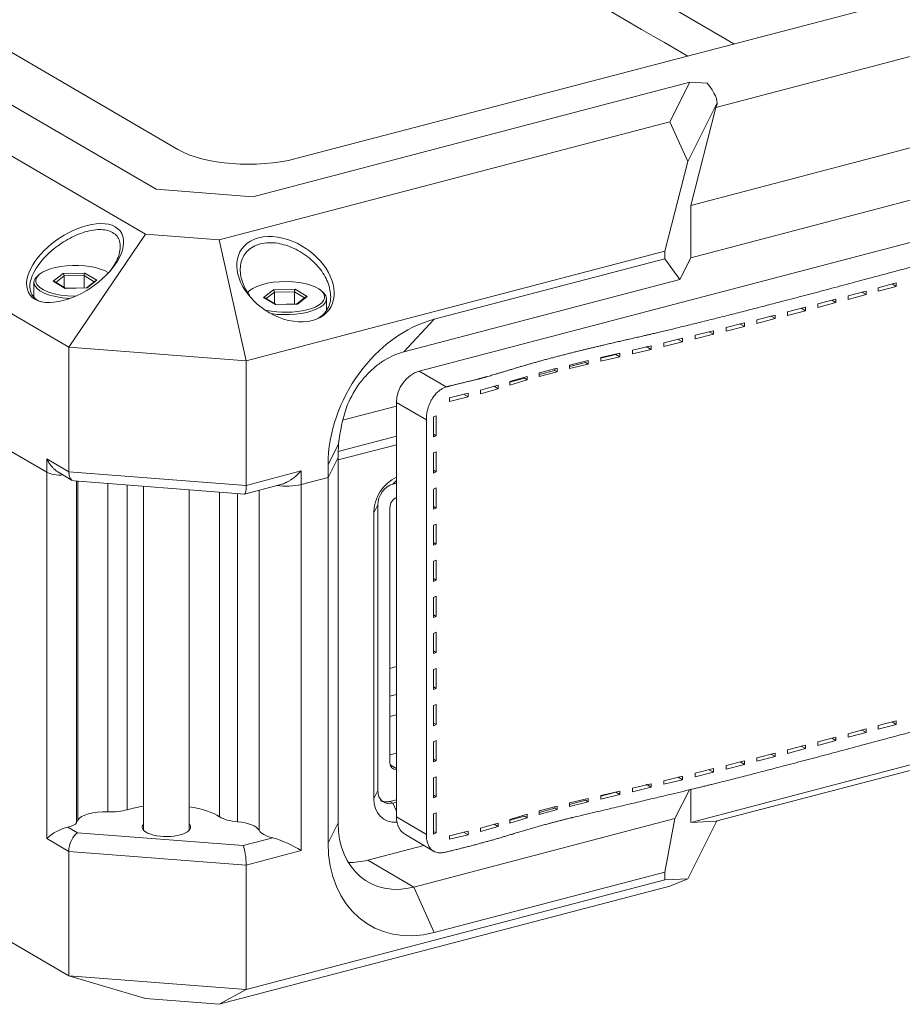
# Model space of a CAD drawing. Header units: millimetres. Extents: x 0 to 841, y 0 to 594.
# Tile 16 of 19: x 650 to 698, y 239 to 293. Entities that reach past the tile are written whole.
import ezdxf

# ---------------------------------------------------------------- set-up
doc = ezdxf.new("R2010")
doc.units = ezdxf.units.MM
for name, color, linetype, lineweight in [('30MM销_', 7, 'Continuous', 18), ('Default', 7, 'Continuous', 18), ('ID503', 7, 'Continuous', 18), ('主壳R2R2鍑_PAR_1', 7, 'Continuous', 18), ('手带PX2_', 7, 'Continuous', 18), ('正面保淇1', 7, 'Continuous', 18), ('电池仓3', 7, 'Continuous', 18), ('背部螺母-数E_J(UP溇_', 7, 'Continuous', 18), ('背面D', 7, 'Continuous', 18)]:
    doc.layers.add(name, color=color, linetype=linetype, lineweight=lineweight)

# ---------------------------------------------------------------- blocks, each defined once
blk = doc.blocks.new('SE6')
at = {"layer": '30MM销_', "color": 7, "linetype": 'Continuous'}
for p, q in [((656.658, 267.553), (656.658, 248.713)), ((659.158, 248.713), (659.158, 267.36))]:
    blk.add_line(p, q, dxfattribs=at)
at = {"layer": 'ID503', "color": 7, "linetype": 'Continuous'}
blk.add_line((670.14, 254.944), (670.499, 255.039), dxfattribs=at)
at = {"layer": '主壳R2R2鍑_PAR_1', "color": 7, "linetype": 'Continuous'}
for p, q in [((670.499, 270.303), (667.313, 269.467)), ((667.303, 268.994), (670.499, 269.832)), ((670.499, 267.879), (670.307, 267.674)), ((670.307, 267.674), (670.499, 267.725)), ((669.257, 266.102), (669.476, 266.536)), ((669.476, 250.892), (669.476, 266.536)), ((669.257, 250.458), (669.257, 266.102)), ((670.14, 252.404), (670.14, 266.391)), ((670.14, 257.58), (670.499, 257.674)), ((670.499, 256.155), (670.14, 256.061)), ((670.14, 252.839), (670.499, 252.934)), ((670.154, 252.287), (670.499, 252.086)), ((669.257, 250.458), (669.476, 250.892)), ((670.499, 250.382), (670.14, 250.288)), ((670.307, 250.19), (670.14, 250.288)), ((670.499, 250.241), (670.307, 250.19)), ((670.499, 249.761), (670.307, 250.19))]:
    blk.add_line(p, q, dxfattribs=at)
for centre, major_axis, start_param, end_param in [((670.752, 266.494), (-0.908, -1.554), 3.964345, 5.364723), ((670.307, 266.754), (-0.504, -0.864), 3.793927, 5.364723), ((670.555, 266.5), (0.252, 0.432), 0.788464, 2.223131), ((670.555, 252.513), (0.252, 0.432), 2.223131, 3.657797), ((670.307, 251.11), (0.504, 0.864), 2.223131, 3.793927), ((670.752, 250.85), (0.908, 1.554), 2.223131, 3.642583)]:
    blk.add_ellipse(centre, major_axis=major_axis, ratio=0.764351, start_param=start_param, end_param=end_param, dxfattribs=at)
blk.add_open_spline([(669.634, 250.343), (669.848, 250.211), (670.14, 250.288)], degree=2, dxfattribs=at)
at = {"layer": '手带PX2_', "color": 7, "linetype": 'Continuous'}
for p, q in [((671.745, 273.855), (786.671, 304.012)), ((697.859, 278.695), (696.874, 278.429)), ((696.874, 278.234), (697.859, 278.501)), ((696.874, 278.429), (696.874, 278.234)), ((697.632, 278.634), (697.859, 278.501)), ((697.859, 278.501), (697.859, 278.695)), ((694.553, 277.806), (693.563, 277.543)), ((694.553, 277.612), (694.553, 277.806)), ((696.208, 278.249), (695.221, 277.984)), ((695.221, 277.79), (696.208, 278.055)), ((695.221, 277.984), (695.221, 277.79)), ((695.98, 278.188), (696.209, 278.055)), ((696.208, 278.055), (696.208, 278.249)), ((692.892, 277.366), (691.898, 277.106)), ((692.663, 277.306), (692.892, 277.172)), ((692.892, 277.172), (692.892, 277.366)), ((693.563, 277.349), (694.553, 277.612)), ((693.563, 277.543), (693.563, 277.349)), ((694.325, 277.745), (694.553, 277.612)), ((691.224, 276.931), (690.224, 276.673)), ((690.224, 276.479), (691.224, 276.737)), ((690.993, 276.871), (691.224, 276.737)), ((691.224, 276.737), (691.224, 276.931)), ((691.898, 276.912), (692.892, 277.172)), ((691.898, 277.106), (691.898, 276.912)), ((689.547, 276.5), (688.542, 276.246)), ((688.542, 276.052), (689.547, 276.306)), ((688.542, 276.246), (688.542, 276.052)), ((689.315, 276.442), (689.547, 276.306)), ((689.547, 276.306), (689.547, 276.5)), ((690.224, 276.673), (690.224, 276.479)), ((686.162, 275.658), (685.142, 275.412)), ((686.162, 275.464), (686.162, 275.658)), ((687.86, 276.076), (686.848, 275.825)), ((686.848, 275.631), (687.86, 275.881)), ((686.848, 275.825), (686.848, 275.631)), ((687.627, 276.018), (687.861, 275.881)), ((687.86, 275.881), (687.86, 276.076)), ((684.451, 275.247), (683.423, 275.006)), ((684.173, 275.215), (684.45, 275.054)), ((684.451, 275.053), (684.451, 275.247)), ((685.142, 275.218), (686.162, 275.464)), ((685.142, 275.412), (685.142, 275.218)), ((685.927, 275.601), (686.162, 275.464)), ((682.726, 274.845), (681.695, 274.606)), ((682.507, 274.778), (681.695, 274.565)), ((681.695, 274.411), (682.726, 274.651)), ((681.695, 274.606), (681.695, 274.411)), ((682.507, 274.778), (682.726, 274.651)), ((682.726, 274.651), (682.726, 274.845)), ((683.423, 274.812), (684.451, 275.053)), ((683.423, 275.006), (683.423, 274.812)), ((679.303, 274.024), (678.314, 273.76)), ((679.176, 273.99), (679.176, 273.904)), ((679.303, 273.83), (679.303, 274.024)), ((681.001, 274.443), (679.982, 274.196)), ((680.842, 274.341), (679.982, 274.116)), ((679.982, 274.002), (681.001, 274.248)), ((679.982, 274.196), (679.982, 274.002)), ((680.842, 274.341), (681.001, 274.248)), ((681.001, 274.248), (681.001, 274.443)), ((671.745, 273.855), (673.223, 272.992)), ((677.661, 273.574), (676.712, 273.286)), ((677.51, 273.467), (676.712, 273.258)), ((677.51, 273.467), (677.661, 273.379)), ((677.661, 273.38), (677.661, 273.574)), ((679.176, 273.904), (678.314, 273.678)), ((678.314, 273.566), (679.303, 273.83)), ((678.314, 273.76), (678.314, 273.566)), ((679.176, 273.904), (679.303, 273.83)), ((676.073, 273.091), (675.103, 272.816)), ((675.845, 273.03), (676.073, 272.897)), ((676.073, 272.897), (676.073, 273.091)), ((676.712, 273.092), (677.661, 273.38)), ((676.712, 273.286), (676.712, 273.092)), ((674.421, 272.646), (673.406, 272.398)), ((673.844, 272.505), (673.406, 272.39)), ((673.406, 272.203), (674.421, 272.452)), ((673.406, 272.398), (673.406, 272.203)), ((674.179, 272.593), (674.421, 272.452)), ((674.421, 272.452), (674.421, 272.646)), ((675.103, 272.622), (676.073, 272.897)), ((675.103, 272.816), (675.103, 272.622)), ((670.499, 272.148), (672.139, 271.19)), ((670.499, 249.438), (670.499, 272.148)), ((672.68, 271.417), (672.529, 271.357)), ((672.529, 271.357), (672.529, 270.256)), ((672.68, 270.316), (672.68, 271.417)), ((672.139, 248.48), (672.139, 271.19)), ((672.529, 270.404), (672.68, 270.316)), ((672.529, 270.256), (672.68, 270.316)), ((672.68, 269.44), (672.529, 269.38)), ((672.529, 269.38), (672.529, 268.278)), ((672.68, 268.338), (672.68, 269.44)), ((672.529, 268.427), (672.68, 268.338)), ((672.529, 268.278), (672.68, 268.338)), ((672.68, 267.462), (672.529, 267.402)), ((672.529, 267.402), (672.529, 266.301)), ((672.68, 266.361), (672.68, 267.462)), ((672.529, 266.449), (672.68, 266.361)), ((672.529, 266.301), (672.68, 266.361)), ((672.68, 265.485), (672.529, 265.425)), ((672.529, 265.425), (672.529, 264.323)), ((672.68, 264.383), (672.68, 265.485)), ((672.529, 264.472), (672.68, 264.383)), ((672.529, 264.323), (672.68, 264.383)), ((672.68, 263.507), (672.529, 263.447)), ((672.529, 263.447), (672.529, 262.346)), ((672.68, 262.406), (672.68, 263.507)), ((672.529, 262.494), (672.68, 262.406)), ((672.529, 262.346), (672.68, 262.406)), ((672.68, 261.53), (672.529, 261.47)), ((672.529, 261.47), (672.529, 260.368)), ((672.68, 260.429), (672.68, 261.53)), ((672.529, 260.517), (672.68, 260.429)), ((672.529, 260.368), (672.68, 260.429)), ((672.68, 259.553), (672.529, 259.492)), ((672.529, 259.492), (672.529, 258.391)), ((672.68, 258.451), (672.68, 259.553)), ((672.529, 258.539), (672.68, 258.451)), ((672.529, 258.391), (672.68, 258.451)), ((672.68, 257.575), (672.529, 257.515)), ((672.529, 257.515), (672.529, 256.414)), ((672.68, 256.474), (672.68, 257.575)), ((672.529, 256.562), (672.68, 256.474)), ((672.529, 256.414), (672.68, 256.474)), ((672.68, 255.598), (672.529, 255.537)), ((672.529, 255.537), (672.529, 254.436)), ((672.68, 254.496), (672.68, 255.598)), ((672.529, 254.585), (672.68, 254.496)), ((697.859, 254.707), (696.874, 254.441)), ((697.632, 254.645), (697.859, 254.513)), ((697.859, 254.513), (697.859, 254.707)), ((672.529, 254.436), (672.68, 254.496)), ((696.208, 254.261), (695.221, 253.996)), ((695.221, 253.802), (696.208, 254.067)), ((695.98, 254.2), (696.209, 254.067)), ((696.208, 254.067), (696.208, 254.261)), ((696.874, 254.246), (697.859, 254.513)), ((696.874, 254.441), (696.874, 254.246)), ((672.68, 253.62), (672.529, 253.56)), ((672.529, 253.56), (672.529, 252.459)), ((672.68, 252.519), (672.68, 253.62)), ((694.553, 253.818), (693.563, 253.555)), ((693.563, 253.361), (694.553, 253.624)), ((693.563, 253.555), (693.563, 253.361)), ((694.325, 253.757), (694.553, 253.624)), ((694.553, 253.624), (694.553, 253.818)), ((695.221, 253.996), (695.221, 253.802)), ((692.892, 253.378), (691.898, 253.118)), ((691.898, 252.923), (692.892, 253.184)), ((691.898, 253.118), (691.898, 252.923)), ((692.663, 253.318), (692.892, 253.184)), ((692.892, 253.184), (692.892, 253.378)), ((672.529, 252.607), (672.68, 252.519)), ((672.529, 252.459), (672.68, 252.519)), ((689.547, 252.512), (688.542, 252.258)), ((689.315, 252.453), (689.547, 252.318)), ((689.547, 252.318), (689.547, 252.512)), ((691.224, 252.943), (690.224, 252.685)), ((690.224, 252.491), (691.224, 252.748)), ((690.224, 252.685), (690.224, 252.491)), ((690.993, 252.883), (691.224, 252.748)), ((691.224, 252.748), (691.224, 252.943)), ((687.86, 252.088), (686.848, 251.837)), ((686.848, 251.643), (687.86, 251.893)), ((687.627, 252.03), (687.861, 251.893)), ((687.86, 251.893), (687.86, 252.088)), ((688.542, 252.064), (689.547, 252.318)), ((688.542, 252.258), (688.542, 252.064)), ((672.68, 251.643), (672.529, 251.583)), ((672.529, 251.583), (672.529, 250.481)), ((672.68, 250.541), (672.68, 251.643)), ((686.162, 251.67), (685.142, 251.424)), ((685.142, 251.23), (686.162, 251.475)), ((685.142, 251.424), (685.142, 251.23)), ((685.927, 251.613), (686.162, 251.476)), ((686.162, 251.475), (686.162, 251.67)), ((686.848, 251.837), (686.848, 251.643)), ((682.726, 250.857), (681.695, 250.618)), ((682.726, 250.663), (682.726, 250.857)), ((684.451, 251.259), (683.423, 251.018)), ((683.423, 250.824), (684.451, 251.065)), ((683.423, 251.018), (683.423, 250.824)), ((684.173, 251.227), (684.45, 251.065)), ((684.451, 251.065), (684.451, 251.259)), ((672.529, 250.63), (672.68, 250.541)), ((672.529, 250.481), (672.68, 250.541)), ((681.001, 250.454), (679.982, 250.208)), ((680.842, 250.353), (679.982, 250.128)), ((679.982, 250.013), (681.001, 250.26)), ((680.842, 250.353), (681.001, 250.26)), ((681.001, 250.26), (681.001, 250.454)), ((682.507, 250.79), (681.695, 250.577)), ((681.695, 250.423), (682.726, 250.663)), ((681.695, 250.618), (681.695, 250.423)), ((682.507, 250.79), (682.726, 250.662)), ((679.303, 250.036), (678.314, 249.772)), ((679.176, 249.916), (678.314, 249.69)), ((678.314, 249.578), (679.303, 249.842)), ((678.314, 249.772), (678.314, 249.578)), ((679.176, 250.002), (679.176, 249.916)), ((679.176, 249.916), (679.303, 249.842)), ((679.303, 249.842), (679.303, 250.036)), ((679.982, 250.208), (679.982, 250.013)), ((670.499, 249.438), (672.139, 248.48)), ((672.68, 249.665), (672.529, 249.605)), ((672.529, 249.605), (672.529, 248.504)), ((672.68, 248.564), (672.68, 249.665)), ((677.661, 249.586), (676.712, 249.298)), ((677.51, 249.479), (676.712, 249.27)), ((676.712, 249.104), (677.661, 249.391)), ((676.712, 249.298), (676.712, 249.104)), ((677.51, 249.479), (677.661, 249.391)), ((677.661, 249.391), (677.661, 249.586)), ((672.529, 248.652), (672.68, 248.564)), ((674.421, 248.658), (673.406, 248.41)), ((674.421, 248.464), (674.421, 248.658)), ((676.073, 249.103), (675.103, 248.828)), ((675.103, 248.634), (676.073, 248.909)), ((675.103, 248.828), (675.103, 248.634)), ((675.845, 249.042), (676.073, 248.909)), ((676.073, 248.909), (676.073, 249.103)), ((670.988, 248.47), (672.534, 247.567)), ((672.529, 248.504), (672.68, 248.564)), ((673.844, 248.517), (673.406, 248.402)), ((673.406, 248.215), (674.421, 248.464)), ((673.406, 248.41), (673.406, 248.215)), ((674.179, 248.605), (674.421, 248.464))]:
    blk.add_line(p, q, dxfattribs=at)
for centre, major_axis, start_param, end_param in [((671.745, 272.475), (-0.756, -1.295), 3.793927, 5.364723), ((671.745, 249.765), (0.756, 1.295), 2.223131, 3.141593)]:
    blk.add_ellipse(centre, major_axis=major_axis, ratio=0.764351, start_param=start_param, end_param=end_param, dxfattribs=at)
for points, degree, knots in [([(673.223, 272.992), (673.511, 273.074), (674.136, 273.223), (674.818, 273.386), (675.069, 273.452), (675.625, 273.597), (676.804, 273.959), (678.478, 274.471), (680.33, 274.925), (682.008, 275.337), (684.053, 275.798), (685.107, 276.035), (687.74, 276.69), (692.327, 277.83), (702.062, 280.483), (709.299, 282.456), (716.391, 284.267), (723.897, 286.185), (730.743, 288.044), (739.808, 290.506), (745.041, 291.853), (748.194, 292.664), (752.323, 293.679), (757.39, 294.926), (759.61, 295.504), (762.66, 296.298), (766.639, 297.475), (770.361, 298.576), (773.745, 299.396), (779.645, 300.827), (781.078, 301.203), (782.127, 301.479), (784.572, 302.165), (786.928, 302.825), (788.178, 303.133)], 2, [0, 0, 0, 0.928507, 0.928507, 1.857014, 1.857014, 3.714029, 3.714029, 7.428058, 7.428058, 11.142087, 11.142087, 14.856116, 14.856116, 29.712232, 29.712232, 44.568348, 44.568348, 59.424464, 59.424464, 74.28058, 74.28058, 81.708638, 81.708638, 89.136696, 89.136696, 96.564754, 96.564754, 103.992812, 103.992812, 111.42087, 111.42087, 115.134899, 115.134899, 118.848928, 118.848928, 118.848928]), ([(788.178, 277.662), (786.929, 277.355), (784.572, 276.694), (782.128, 276.008), (781.078, 275.732), (778.828, 275.141), (773.745, 273.926), (770.558, 273.164), (766.639, 272.004), (762.66, 270.828), (759.61, 270.033), (757.392, 269.455), (752.323, 268.209), (748.196, 267.194), (745.041, 266.382), (739.81, 265.036), (730.743, 262.574), (723.897, 260.714), (716.391, 258.797), (709.3, 256.985), (702.062, 255.013), (692.32, 252.357), (687.74, 251.219), (686.117, 250.816), (680.33, 249.455), (678.733, 249.079), (676.804, 248.488), (675.089, 247.962), (673.223, 247.521)], 2, [0, 0, 0, 3.714021, 3.714021, 7.428041, 7.428041, 14.856082, 14.856082, 22.284123, 22.284123, 29.712164, 29.712164, 37.140205, 37.140205, 44.568247, 44.568247, 59.424329, 59.424329, 74.280411, 74.280411, 89.136493, 89.136493, 103.992575, 103.992575, 111.420616, 111.420616, 115.134637, 115.134637, 118.848657, 118.848657, 118.848657]), ([(672.139, 271.19), (672.139, 271.221), (672.14, 271.287), (672.146, 271.396), (672.159, 271.519), (672.182, 271.657), (672.218, 271.808), (672.269, 271.97), (672.338, 272.14), (672.442, 272.342), (672.584, 272.55), (672.76, 272.733), (672.929, 272.861), (673.082, 272.945), (673.179, 272.977), (673.223, 272.992)], 3, [0, 0, 0, 0, 0.09388, 0.20085, 0.321011, 0.454436, 0.601177, 0.76127, 0.934744, 1.121619, 1.41348, 1.671382, 1.89537, 2.085533, 2.242041, 2.242041, 2.242041, 2.242041]), ([(673.223, 247.521), (673.193, 247.513), (673.127, 247.495), (673.024, 247.478), (672.911, 247.47), (672.79, 247.477), (672.665, 247.504), (672.54, 247.558), (672.409, 247.651), (672.293, 247.791), (672.208, 247.97), (672.162, 248.151), (672.142, 248.32), (672.14, 248.43), (672.139, 248.48)], 3, [0, 0, 0, 0, 0.084756, 0.182943, 0.294628, 0.419854, 0.55865, 0.711036, 0.877025, 1.105392, 1.307068, 1.482126, 1.630694, 1.753002, 1.753002, 1.753002, 1.753002])]:
    blk.add_open_spline(points, degree=degree, knots=knots, dxfattribs=at)
at = {"layer": '正面保淇1', "color": 7, "linetype": 'Continuous'}
for p, q in [((686.619, 249.141), (768.691, 270.677)), ((651.354, 268.323), (649.282, 269.533)), ((666.755, 268.042), (667.303, 269.128)), ((667.303, 269.128), (667.303, 249.111)), ((651.354, 268.323), (651.354, 248.262)), ((761.754, 268.557), (687.988, 249.2)), ((652.985, 249.126), (652.985, 267.837)), ((653.05, 249.256), (653.05, 267.832)), ((654.695, 267.705), (654.695, 249.725)), ((655.758, 267.623), (655.758, 249.835)), ((666.755, 268.042), (665.284, 267.656)), ((665.284, 267.656), (665.284, 247.595)), ((666.755, 248.025), (666.755, 268.042)), ((660.82, 249.444), (660.82, 267.232)), ((661.802, 267.156), (661.802, 249.174)), ((662.976, 267.336), (662.976, 248.709)), ((686.54, 250.927), (685.744, 249.349)), ((686.619, 249.141), (686.619, 250.946)), ((652.564, 240.738), (637.438, 249.57)), ((653.05, 249.256), (652.985, 249.126)), ((685.744, 249.349), (671.456, 245.6)), ((685.197, 246.422), (685.744, 249.349)), ((688.026, 249.184), (686.449, 246.056)), ((686.619, 249.141), (687.988, 249.2)), ((688.026, 249.21), (688.026, 249.184)), ((652.517, 248.882), (653.044, 248.574)), ((667.303, 249.111), (666.755, 248.025)), ((651.354, 248.262), (652.564, 247.556)), ((662.106, 247.874), (653.044, 248.574)), ((663.737, 248.302), (662.106, 247.874)), ((665.284, 247.595), (662.276, 246.806)), ((671.994, 247.882), (668.925, 247.077)), ((662.276, 246.806), (652.564, 247.556)), ((652.564, 247.556), (652.564, 240.738)), ((671.456, 245.6), (668.925, 247.077)), ((662.276, 246.806), (662.276, 239.988)), ((685.197, 246.003), (662.276, 239.988)), ((672.57, 243.109), (685.197, 246.422)), ((685.197, 246.422), (685.197, 246.003)), ((686.449, 246.056), (685.197, 246.003)), ((686.449, 246.056), (685.469, 245.654)), ((660.787, 239.177), (685.469, 245.654)), ((671.456, 245.6), (672.57, 243.109)), ((662.276, 239.988), (652.564, 240.738)), ((652.564, 240.738), (656.764, 239.488)), ((656.764, 239.488), (660.787, 239.177)), ((662.276, 239.988), (660.787, 239.177))]:
    blk.add_line(p, q, dxfattribs=at)
for centre, radius, start, end in [((653.173, 246.251), 2.712, 104.0021, 132.1206), ((661.866, 242.162), 6.419, 57.826, 73.0563)]:
    blk.add_arc(centre, radius, start, end, dxfattribs=at)
for centre, major_axis, ratio, start_param, end_param in [((652.102, 268.519), (0.9, 0), 0.391422, 3.73216, 4.878554), ((664.449, 268.143), (-1.5, 0), 0.391422, 1.228186, 2.161363), ((654.522, 249.142), (-1.5, 0), 0.391422, 4.596296, 6.088354), ((654.869, 250.308), (-1.5, 0), 0.391422, 1.454704, 2.204799), ((657.831, 248.732), (3.5, 0), 0.391422, 1.91242, 2.204799), ((657.831, 248.732), (3.5, 0), 0.391422, 0.547116, 1.181791), ((662.101, 249.75), (-1.5, 0), 0.391422, 0.547116, 1.36977), ((686.849, 248.171), (-1.193, -1.105), 0.116174, 2.839626, 2.910195), ((652.102, 249.195), (0.9, 0), 0.391422, 5.191615, 6.088354), ((657.908, 248.885), (-1.325, 0), 0.391422, 0, 3.479664), ((657.908, 248.885), (-1.325, 0), 0.391422, 5.945114, 6.283185), ((661.502, 248.599), (1.5, 0), 0.391422, 0.188243, 1.36977), ((664.449, 248.819), (-1.5, 0), 0.391422, 0.188243, 1.076085), ((671.456, 250.201), (2.521, 4.318), 0.764351, 2.223131, 3.793927), ((653.044, 247.838), (0.243, 0.778), 0.532291, 0.530718, 2.101514), ((662.106, 247.138), (-0.073, 0.808), 0.190595, 4.271199, 5.841995), ((672.57, 249.55), (3.53, 6.045), 0.764351, 2.223131, 3.793927), ((668.925, 251.678), (2.521, 4.318), 0.764351, 3.535054, 3.793927)]:
    blk.add_ellipse(centre, major_axis=major_axis, ratio=ratio, start_param=start_param, end_param=end_param, dxfattribs=at)
at = {"layer": '电池仓3', "color": 7, "linetype": 'Continuous'}
for p, q in [((688.966, 291.794), (649.052, 315.099)), ((670.499, 271.949), (667.551, 271.175))]:
    blk.add_line(p, q, dxfattribs=at)
blk.add_open_spline([(686.418, 291.125), (673.1, 298.901), (659.782, 306.677), (646.465, 314.452)], degree=3, dxfattribs=at)
at = {"layer": '背部螺母-数E_J(UP溇_', "color": 7, "linetype": 'Continuous'}
for p, q in [((652.251, 279.202), (651.71, 278.784)), ((652.315, 279.072), (651.858, 278.72)), ((653.448, 279.228), (652.251, 279.202)), ((653.396, 279.095), (652.315, 279.072)), ((652.315, 278.446), (652.315, 279.072)), ((653.396, 278.421), (653.396, 279.095)), ((653.958, 278.758), (653.396, 279.095)), ((654.103, 278.835), (653.448, 279.228)), ((650.656, 278.717), (650.656, 277.909)), ((651.71, 278.784), (652.365, 278.391)), ((652.391, 278.4), (651.781, 278.766)), ((652.365, 278.391), (653.561, 278.417)), ((653.536, 278.424), (652.385, 278.4)), ((654.024, 278.808), (653.526, 278.424)), ((653.561, 278.417), (654.103, 278.835)), ((663.768, 278.319), (663.226, 277.901)), ((664.964, 278.345), (663.768, 278.319)), ((665.619, 277.952), (664.964, 278.345)), ((663.226, 277.901), (663.881, 277.508)), ((663.908, 277.517), (663.297, 277.883)), ((663.831, 278.189), (663.374, 277.836)), ((664.912, 278.212), (663.831, 278.189)), ((663.831, 277.563), (663.831, 278.189)), ((664.912, 277.538), (664.912, 278.212)), ((665.475, 277.875), (664.912, 278.212)), ((665.54, 277.925), (665.042, 277.541)), ((665.077, 277.534), (665.619, 277.952)), ((666.673, 277.198), (666.673, 277.834)), ((663.881, 277.508), (665.077, 277.534)), ((665.053, 277.541), (663.901, 277.516))]:
    blk.add_line(p, q, dxfattribs=at)
for centre, major_axis, ratio, start_param, end_param in [((652.906, 278.809), (-2.15, 0), 0.391422, 3.706185, 6.155672), ((652.906, 278.717), (-2.25, 0), 0.391422, 5.795987, 6.283185), ((652.906, 278.809), (-2.15, 0), 0.391422, 6.155672, 6.283185), ((652.251, 279.11), (-0.0345, 0.0977), 0.540467, 4.133516, 5.704312), ((653.448, 279.136), (0.0265, 0.0998), 0.450899, 0.532052, 2.102849), ((652.906, 278.717), (-2.25, 0), 0.391422, 0, 1.443296), ((652.906, 278.809), (-2.15, 0), 0.391422, 0, 0.075678), ((652.906, 278.809), (-2.15, 0), 0.391422, 0.075678, 1.572634), ((651.71, 278.692), (-0.115, -0.007), 0.797113, 4.004177, 4.665568), ((652.365, 278.299), (-0.0265, -0.0998), 0.450899, 3.270932, 3.673645), ((653.561, 278.325), (0.0345, -0.0977), 0.540467, 2.56272, 2.965433), ((654.103, 278.743), (0.115, 0.007), 0.797113, 1.523976, 2.279008), ((664.423, 277.926), (-2.15, 0), 0.391422, 3.350985, 6.030531), ((663.768, 278.227), (-0.0345, 0.0977), 0.540467, 4.133516, 5.704312), ((664.964, 278.253), (0.0265, 0.0998), 0.450899, 0.532052, 2.102849), ((664.423, 277.834), (-2.25, 0), 0.391422, 5.795987, 5.913308), ((663.226, 277.809), (-0.115, -0.007), 0.797113, 4.004177, 4.665568), ((664.423, 277.834), (-2.25, 0), 0.391422, 1.21029, 3.62879), ((665.619, 277.86), (0.115, 0.007), 0.797113, 1.523976, 2.279008), ((664.423, 277.926), (-2.15, 0), 0.391422, 2.148976, 3.350985), ((663.881, 277.416), (-0.0265, -0.0998), 0.450899, 3.270932, 3.673645), ((665.077, 277.442), (0.0345, -0.0977), 0.540467, 2.56272, 2.965433), ((664.423, 277.926), (-2.15, 0), 0.391422, 1.075113, 2.148976)]:
    blk.add_ellipse(centre, major_axis=major_axis, ratio=ratio, start_param=start_param, end_param=end_param, dxfattribs=at)
at = {"layer": '背面D', "color": 7, "linetype": 'Continuous'}
for p, q in [((664.989, 285.503), (777.124, 314.927)), ((658.537, 286.001), (615.498, 311.131)), ((687.988, 288.309), (761.754, 307.666)), ((768.691, 304.473), (686.619, 282.938)), ((686.619, 280.075), (768.691, 301.611)), ((657.342, 283.82), (641.547, 293.042)), ((640.457, 290.879), (656.764, 281.357)), ((686.559, 289.686), (662.642, 283.41)), ((685.469, 287.523), (686.559, 289.686)), ((686.559, 289.686), (687.514, 289.641)), ((688.049, 288.476), (688.049, 288.589)), ((688.026, 288.477), (686.449, 285.35)), ((686.619, 282.938), (687.988, 288.309)), ((688.026, 288.385), (687.988, 288.309)), ((688.026, 288.385), (688.026, 288.477)), ((660.787, 281.047), (685.469, 287.523)), ((686.449, 285.35), (685.469, 287.523)), ((686.449, 285.35), (685.197, 280.434)), ((652.564, 275.17), (637.438, 284.002)), ((662.642, 283.41), (657.342, 283.82)), ((686.619, 282.938), (686.619, 280.075)), ((652.564, 275.17), (656.764, 281.357)), ((656.764, 281.357), (660.787, 281.047)), ((662.276, 274.42), (660.787, 281.047)), ((685.197, 280.434), (662.276, 274.42)), ((672.57, 276.701), (685.197, 280.015)), ((685.197, 280.015), (685.197, 280.434)), ((685.197, 280.015), (686.018, 278.883)), ((686.619, 280.075), (686.018, 278.883)), ((686.018, 278.883), (670.899, 274.916)), ((670.899, 274.916), (672.57, 276.701)), ((662.276, 274.42), (652.564, 275.17)), ((652.564, 268.353), (652.564, 275.17)), ((662.276, 267.602), (662.276, 274.42)), ((667.331, 269.875), (666.755, 268.734)), ((651.354, 268.323), (649.282, 269.533)), ((652.564, 268.353), (651.354, 269.059)), ((651.354, 268.323), (651.354, 269.059)), ((666.755, 268.042), (667.305, 269.131)), ((666.755, 268.042), (666.755, 268.734)), ((651.994, 268.322), (652.753, 267.878)), ((662.276, 267.602), (652.564, 268.353)), ((665.284, 268.392), (662.276, 267.602)), ((665.284, 268.392), (665.284, 267.656)), ((652.853, 267.847), (662.174, 267.127)), ((662.184, 267.128), (664.171, 267.65)), ((666.755, 268.042), (665.284, 267.656))]:
    blk.add_line(p, q, dxfattribs=at)
for centre, major_axis, ratio, start_param, end_param in [((686.849, 289.672), (1.146, -1.238), 0.28836, 0.107135, 1.285233), ((686.849, 288.476), (-1.2, 0), 0.391422, 2.946762, 3.141593), ((662.4, 287.014), (4.65, 0), 0.391422, 3.73216, 5.302956), ((672.57, 270.26), (-3.53, -6.045), 0.764351, 3.793927, 5.364723), ((668.672, 271.615), (-0.73, -5.34), 0.21681, 5.073837, 5.225693), ((652.102, 268.519), (0.9, 0), 0.391422, 3.73216, 4.878554), ((653.044, 268.635), (0.243, 0.778), 0.532291, 2.101514, 3.263209), ((662.106, 267.935), (-0.073, 0.808), 0.190595, 3.109504, 4.271199), ((664.449, 268.143), (1.5, 0), 0.391422, 4.369779, 5.302956)]:
    blk.add_ellipse(centre, major_axis=major_axis, ratio=ratio, start_param=start_param, end_param=end_param, dxfattribs=at)
for points, knots in [([(655.108, 281.767), (655.533, 281.519), (655.653, 281.023), (655.34, 279.959), (654.934, 279.395), (653.863, 278.429), (653.192, 278.022), (651.828, 277.571), (651.134, 277.55), (650.283, 278.047), (650.163, 278.544), (650.476, 279.606), (650.882, 280.17), (651.953, 281.136), (652.624, 281.544), (653.988, 281.994), (654.683, 282.015), (655.108, 281.767)], [0, 0, 0, 0, 1.849657, 1.849657, 3.699314, 3.699314, 5.548971, 5.548971, 7.398628, 7.398628, 9.248285, 9.248285, 11.097942, 11.097942, 12.947599, 12.947599, 14.797256, 14.797256, 14.797256, 14.797256]), ([(654.964, 281.453), (654.772, 281.565), (654.263, 281.679), (653.322, 281.484), (652.366, 281.036), (651.79, 280.608), (651.037, 279.933), (650.434, 279.099), (650.403, 278.185), (650.711, 277.8), (650.976, 277.681), (651.048, 277.657)], [0, 0, 0, 0, 0.845171, 1.696338, 2.569764, 3.440949, 3.452249, 5.158016, 6.055868, 6.857078, 7.124033, 7.124033, 7.124033, 7.124033]), ([(654.781, 279.287), (654.84, 279.36), (655.083, 279.687), (655.382, 280.281), (655.415, 281.006), (655.155, 281.341), (654.964, 281.453)], [0, 0, 0, 0, 0.220405, 0.981045, 1.726054, 2.461809, 2.461809, 2.461809, 2.461809]), ([(662.949, 281.161), (663.584, 281.328), (664.382, 281.192), (665.729, 280.532), (666.289, 280.028), (667.007, 278.924), (667.169, 278.318), (666.948, 277.247), (666.533, 276.792), (665.264, 276.459), (664.464, 276.596), (663.119, 277.254), (662.56, 277.757), (661.841, 278.862), (661.679, 279.469), (661.9, 280.539), (662.315, 280.995), (662.949, 281.161)], [0, 0, 0, 0, 1.942167, 1.942167, 3.884333, 3.884333, 5.8265, 5.8265, 7.768666, 7.768666, 9.710833, 9.710833, 11.653, 11.653, 13.595166, 13.595166, 15.537333, 15.537333, 15.537333, 15.537333]), ([(663.046, 280.829), (663.046, 280.829), (662.759, 280.754), (662.261, 280.471), (661.918, 279.765), (661.952, 278.958), (662.221, 278.351), (662.439, 278.036), (662.482, 277.977)], [0, 0, 0, 0, 0.000086, 0.821746, 1.646289, 2.475563, 3.299056, 3.490589, 3.490589, 3.490589, 3.490589]), ([(666.234, 276.77), (666.325, 276.825), (666.636, 277.059), (666.933, 277.603), (666.893, 278.425), (666.521, 279.239), (665.873, 279.985), (665.136, 280.488), (664.489, 280.756), (663.985, 280.881), (663.497, 280.914), (663.194, 280.857), (663.046, 280.829)], [0, 0, 0, 0, 0.349733, 1.311189, 2.217054, 3.143543, 4.052809, 4.960733, 5.460708, 5.870205, 6.33631, 6.784836, 6.784836, 6.784836, 6.784836]), ([(670.899, 274.916), (670.723, 274.862), (670.364, 274.75), (669.841, 274.474), (669.329, 274.108), (668.842, 273.645), (668.271, 272.931), (667.6, 271.702), (667.431, 270.555), (667.331, 269.875)], [0, 0, 0, 0, 0.609665, 1.24338, 1.901764, 2.585367, 3.294679, 4.632944, 6.574839, 6.574839, 6.574839, 6.574839]), ([(651.354, 269.059), (651.373, 269.02), (651.41, 268.946), (651.472, 268.841), (651.535, 268.749), (651.598, 268.668), (651.659, 268.598), (651.716, 268.539), (651.768, 268.489), (651.848, 268.419), (651.924, 268.364), (651.985, 268.327), (651.994, 268.321)], [0, 0, 0, 0, 0.1331666, 0.2559844, 0.3684612, 0.4706076, 0.562438, 0.643973, 0.715242, 0.77629, 0.9603883, 0.9906434, 0.9906434, 0.9906434, 0.9906434]), ([(664.169, 267.649), (664.199, 267.657), (664.263, 267.676), (664.362, 267.714), (664.468, 267.762), (664.584, 267.823), (664.722, 267.907), (664.89, 268.026), (665.086, 268.189), (665.215, 268.32), (665.284, 268.392)], [0, 0, 0, 0, 0.095685, 0.207066, 0.323934, 0.446387, 0.602106, 0.805587, 1.056919, 1.356138, 1.356138, 1.356138, 1.356138])]:
    blk.add_open_spline(points, degree=3, knots=knots, dxfattribs=at)

msp = doc.modelspace()

# ---------------------------------------------------------------- block references
at = {"layer": 'Default'}
msp.add_blockref('SE6', (0, 0), dxfattribs=at)

doc.saveas('drawing.dxf')
